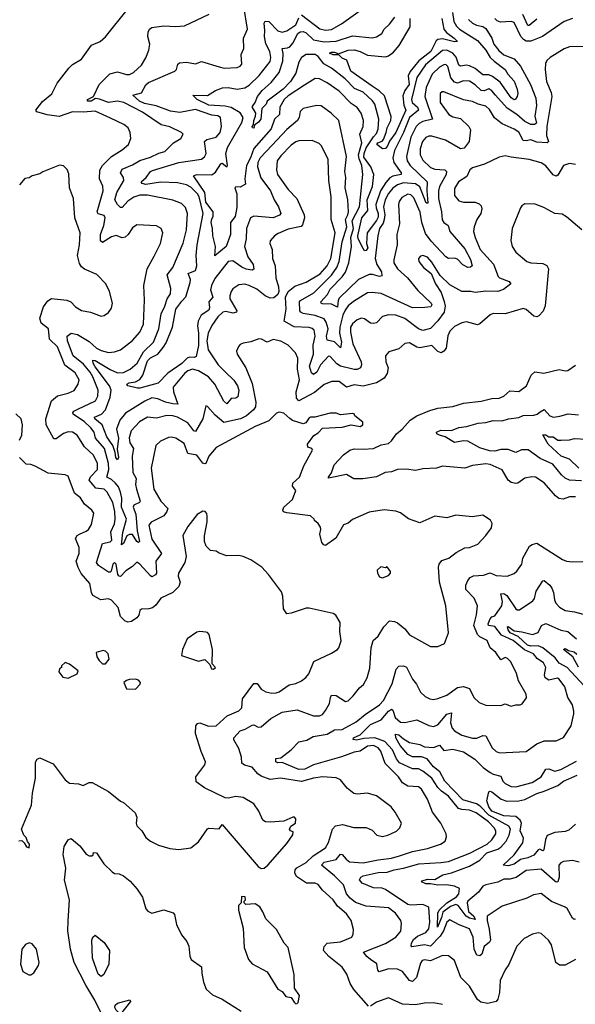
# Model space of a CAD drawing. Extents: x 1245515 to 1420776, y 606314 to 671314.
# Tile 248 of 256: x 1378511 to 1382223, y 628897 to 635468. Entities that reach past the tile are written whole.
import ezdxf

# ---------------------------------------------------------------- set-up
doc = ezdxf.new("R2010")
doc.units = 0

msp = doc.modelspace()

# ---------------------------------------------------------------- linework, layer by layer
at = {"layer": '0CON10XD'}
for points in [[(1382266.4, 634066.4), (1382163, 634153), (1382135, 634170), (1382085, 634174), (1382012.5, 634215), (1381955.7, 634235.7), (1381885, 634238.8), (1381865, 634226.7), (1381857.3, 634212.7), (1381800.6, 634075), (1381791.9, 633995), (1381801.4, 633955), (1381826.4, 633916.4), (1381900, 633855), (1381925, 633845.8), (1382005, 633840.6), (1382032.5, 633827.5), (1382044.3, 633805), (1382021.3, 633558.7), (1382008, 633522), (1381978.2, 633491.8), (1381965, 633485.7), (1381945, 633488.6), (1381895, 633534), (1381875, 633539.4), (1381755, 633505.6), (1381675, 633508), (1381655, 633498.8), (1381585, 633438), (1381569.1, 633430.9), (1381495, 633452), (1381465, 633445.8), (1381415, 633420), (1381385, 633388.1), (1381371.2, 633358.8), (1381359.3, 633275), (1381345, 633254.6), (1381326, 633244), (1381305, 633253.8), (1381265, 633294.5), (1381185, 633277.5), (1381165, 633282.1), (1381115, 633311.4), (1381085, 633307.1), (1381045, 633271.5), (1380977.8, 633252.2), (1380956, 633225), (1380956.9, 633185), (1380972.1, 633145), (1380965.8, 633105.8), (1380945.3, 633074.7), (1380895, 633045.3), (1380805, 633021.2), (1380745, 633030.9), (1380695, 633015.4), (1380645, 633053.8), (1380596.7, 633053.3), (1380545, 633033.8), (1380480.5, 632979.5), (1380375, 632924.6), (1380361.6, 632941.6), (1380357.6, 632985), (1380379.5, 633065), (1380367, 633135), (1380369.1, 633209.1), (1380353.1, 633245), (1380304.7, 633294.7), (1380255, 633321.9), (1380205, 633332.5), (1380165, 633316), (1380125.9, 633335.9), (1380108.3, 633338.3), (1380055, 633317.1), (1380005, 633310), (1379985, 633301.2), (1379973, 633287), (1379960.8, 633255), (1379964.2, 633235), (1380021.9, 633145), (1380065, 633039.2), (1380089.7, 632915), (1380087.3, 632885), (1380073.8, 632865), (1380026.8, 632825), (1379986.9, 632803.1), (1379875, 632780.3), (1379817.6, 632827.6), (1379765, 632886.7), (1379755, 632890), (1379735.9, 632804.1), (1379685, 632719.4), (1379675, 632723.6), (1379635, 632777), (1379565, 632815.2), (1379535, 632824.2), (1379495, 632825.9), (1379425, 632809.6), (1379365, 632815.4), (1379310.9, 632785), (1379255.4, 632725), (1379241.9, 632678.1), (1379247.8, 632645), (1379272.5, 632605), (1379263.4, 632555), (1379266.7, 632445), (1379289.2, 632405), (1379285.9, 632365), (1379291, 632335), (1379316.1, 632253.9), (1379312.5, 632245), (1379275, 632228.2), (1379268.9, 632215), (1379287.9, 632167.9), (1379296.5, 632056.5), (1379311.9, 631985), (1379305, 631978.1), (1379295, 631986.5), (1379265, 632032.4), (1379245, 632032.9), (1379227.7, 632022.3), (1379205, 631971.9), (1379192.4, 631962.4), (1379200.2, 632045), (1379225.9, 632135), (1379192.2, 632215), (1379192.8, 632275), (1379185.7, 632315.7), (1379170.7, 632350.7), (1379151.9, 632375), (1379125, 632399.8), (1379094, 632415), (1379106.1, 632465), (1379105.1, 632505.1), (1379077.6, 632605), (1379018.7, 632675), (1379009, 632715), (1378986.2, 632745), (1378945, 632783.4), (1378869.5, 632835), (1378867.3, 632845), (1378873.6, 632855), (1378901, 632869), (1379017.5, 632925), (1379033.9, 632955), (1379034.7, 632995), (1379000.2, 633085), (1378982.2, 633115), (1378938.7, 633168.7), (1378868.1, 633225), (1378831.8, 633325), (1378829.5, 633355), (1378854.7, 633375.3), (1378897.3, 633367.3), (1378975, 633320.7), (1379025, 633275.9), (1379055, 633260), (1379105, 633247.3), (1379145, 633251.5), (1379184.6, 633265.4), (1379265, 633327.8), (1379315, 633381.4), (1379337.5, 633435), (1379345.4, 633595), (1379340, 633695), (1379363.2, 633805), (1379410.5, 633889.5), (1379451.2, 633975), (1379466.7, 634045), (1379457.5, 634075), (1379425, 634091.4), (1379295, 634098.6), (1379265, 634079.2), (1379235.8, 634034.2), (1379215, 634015.5), (1379195, 634012.1), (1379155, 634027.5), (1379125, 634019.6), (1379065, 633981.1), (1379052.3, 633992.3), (1379052.2, 634035), (1379074, 634095), (1379083.5, 634145), (1379075, 634161.9), (1379035, 634173.2), (1379028.7, 634185), (1379068.9, 634325), (1379066, 634356), (1379045.3, 634405.3), (1379045.9, 634464.1), (1379064.4, 634495), (1379124.3, 634555), (1379195, 634598.6), (1379239.2, 634635), (1379252.9, 634675), (1379250, 634715), (1379235.5, 634745.5), (1379207.9, 634767.9), (1379118.8, 634811.2), (1379015, 634856.9), (1378935, 634850.4), (1378865, 634852.7), (1378775, 634822.1), (1378695, 634833.1), (1378625, 634852.9), (1378620.4, 634865), (1378665, 634922), (1378725.8, 634974.2), (1378760.8, 635045), (1378838.8, 635145), (1378865, 635168.8), (1378925.4, 635204.6), (1378991.9, 635298.1), (1379048.3, 635321.7), (1379085, 635352.5), (1379237.8, 635545)], [(1381523.5, 633866.5), (1381533.8, 633825), (1381523.7, 633816.4), (1381504.2, 633814.3), (1381471.5, 633831.5), (1381435, 633870), (1381415, 633875.5), (1381375, 633873.5), (1381357.8, 633885), (1381259.4, 633989.4), (1381221.6, 634041.6), (1381198.5, 634115), (1381186.8, 634183.2), (1381145, 634280), (1381125, 634298.4), (1381105, 634302.9), (1381065, 634280.8), (1381046.7, 634255), (1381041.4, 634235), (1381047.8, 634105), (1381030, 634035), (1381032.7, 633965), (1381010, 633865), (1381010.9, 633845), (1381035.5, 633805), (1381101.3, 633745), (1381171.2, 633661.2), (1381259.5, 633575), (1381263.4, 633565), (1381257.5, 633552.5), (1381217.1, 633547.1), (1381135, 633544.7), (1380925, 633640.2), (1380865, 633648.1), (1380835, 633644.2), (1380742.3, 633587.7), (1380705, 633557.8), (1380685, 633529.3), (1380670.5, 633495), (1380650.7, 633415), (1380647.9, 633375), (1380661.5, 633315), (1380655, 633277.5), (1380615, 633317.4), (1380565, 633329.4), (1380561.7, 633355), (1380572.6, 633405), (1380559.2, 633449.2), (1380545, 633471.6), (1380485, 633493.2), (1380405, 633507.6), (1380389.5, 633515), (1380383.5, 633525), (1380381.2, 633585), (1380386.2, 633593.8), (1380475.9, 633644.1), (1380595, 633763.2), (1380629.7, 633815), (1380646.1, 633855), (1380665.1, 633984.9), (1380695.6, 634084.4), (1380687.9, 634135), (1380704.4, 634165), (1380707.1, 634185), (1380704.2, 634265), (1380685.7, 634345), (1380690.6, 634415), (1380682.8, 634455), (1380695.3, 634555), (1380644.1, 634794.1), (1380592.2, 634845), (1380525, 634892.5), (1380494.6, 634895.4), (1380405, 634874.4), (1380385, 634856.2), (1380378.9, 634815), (1380368.1, 634795), (1380295, 634735.3), (1380198.5, 634631.5), (1380118.8, 634545), (1380102.9, 634515), (1380099.7, 634485), (1380122.5, 634412.5), (1380187.5, 634325), (1380210.3, 634265), (1380239.7, 634219.7), (1380256.5, 634175), (1380247.2, 634162.8), (1380205, 634144.7), (1380075, 634156.2), (1380053.4, 634146.6), (1380026.5, 634075), (1380025.4, 634005), (1380014, 633955), (1380035.3, 633885), (1380070.3, 633835), (1380075, 633803.8), (1380064.4, 633795.6), (1380025, 633803.9), (1379995, 633816.5), (1379935, 633858), (1379903.6, 633855), (1379815, 633739.6), (1379792, 633695), (1379785.2, 633665), (1379801.2, 633615), (1379775.3, 633585), (1379777.1, 633565), (1379780.2, 633545), (1379775, 633529.6), (1379723.3, 633496.7), (1379703.3, 633456.7), (1379699.2, 633425), (1379706.4, 633376.4), (1379705.5, 633294.5), (1379689.4, 633220.6), (1379676.8, 633213.2), (1379645, 633216.1), (1379630.6, 633209.4), (1379595, 633172.7), (1379502, 633108), (1379437.1, 633042.8), (1379315, 633007.8), (1379297.7, 633007.7), (1379234.2, 633024.2), (1379226.2, 633035), (1379242.5, 633045), (1379285, 633050.3), (1379314, 633066), (1379333.8, 633096.2), (1379365, 633192.2), (1379385, 633210.7), (1379434.2, 633235.8), (1379470.5, 633279.5), (1379489.3, 633310.7), (1379533.2, 633415), (1379554, 633535), (1379595, 633588.4), (1379620.8, 633619.2), (1379650.8, 633715), (1379651.5, 633735), (1379637.9, 633775), (1379685, 633793.9), (1379694.3, 633825), (1379690.3, 633895), (1379696.1, 633965), (1379737.6, 634175), (1379710.4, 634285), (1379698.4, 634305), (1379655, 634349.2), (1379626, 634366), (1379565, 634379), (1379452.5, 634382.5), (1379355, 634369.1), (1379330, 634375), (1379323.1, 634385), (1379356.2, 634415), (1379385.3, 634454.7), (1379398, 634462), (1379575, 634514.7), (1379725, 634537.3), (1379746.6, 634553.4), (1379756.2, 634573.8), (1379745, 634656), (1379760.9, 634669.1), (1379825, 634684.6), (1379850.6, 634715), (1379860.4, 634755), (1379852, 634815), (1379835.3, 634825.2), (1379795, 634831.4), (1379685, 634868.7), (1379581.2, 634848.8), (1379518.2, 634858.2), (1379423, 634893), (1379345, 634907.7), (1379311.9, 634925), (1379266.7, 634965), (1379325, 634980.6), (1379355, 635033.3), (1379372.2, 635047.8), (1379547.5, 635125), (1379558.1, 635135), (1379568.6, 635171.4), (1379579.5, 635180.5), (1379625, 635184.4), (1379685, 635174.4), (1379725, 635188.8), (1379845, 635152.5), (1379876.3, 635143.7), (1379965, 635149.4), (1379985, 635157.5), (1379995, 635170), (1379990.5, 635235), (1380007.8, 635275), (1380005.5, 635345), (1380033.8, 635405), (1380008.9, 635555)], [(1380395, 635500.9), (1380517.4, 635407.4), (1380555, 635398.3), (1380595, 635403), (1380660.2, 635439.8), (1380785, 635528.7)], [(1381401.6, 635515), (1381412, 635455), (1381428.8, 635425), (1381449.4, 635405), (1381568.8, 635328.8), (1381624.8, 635265), (1381653.3, 635215), (1381680.4, 635190.4)], [(1379393.5, 635416.5), (1379475, 635427.1), (1379555, 635421.5), (1379613, 635427), (1379776.2, 635505)], [(1381509.2, 635469.2), (1381536.4, 635445), (1381561.9, 635431.9), (1381605, 635422.2), (1381625, 635408.4), (1381665.6, 635345), (1381678.1, 635305), (1381711.8, 635261.8), (1381745, 635234), (1381815, 635205.8), (1381857.8, 635157.8), (1381924.2, 635035), (1381958.4, 634945), (1381963.8, 634895), (1381953.5, 634825), (1381962.7, 634777.3), (1381951.2, 634768.8), (1381925, 634769), (1381885, 634788.7), (1381833.1, 634835), (1381767.5, 634877.5), (1381688.9, 634965), (1381665, 634993.5), (1381645, 635006.5), (1381615, 634992.7), (1381595, 634994.7), (1381555, 635034.1), (1381515, 635056.8), (1381475, 635060), (1381435, 635045.2), (1381415, 635051.5), (1381390.9, 635080.9), (1381370.9, 635155), (1381358.1, 635168.1), (1381345, 635167.6), (1381315, 635151.9), (1381266.7, 635105), (1381225.6, 635015), (1381216.8, 634955), (1381269.2, 634805), (1381205, 634789.5), (1381179.3, 634775), (1381160.7, 634755), (1381124.8, 634685), (1381094.8, 634555), (1381100.5, 634525), (1381118.9, 634495), (1381233.8, 634385), (1381231, 634325), (1381237.8, 634245), (1381235, 634240.8), (1381225, 634247.5), (1381217.6, 634267.6), (1381183.3, 634353.3), (1381155, 634373.5), (1381075, 634380), (1381035.4, 634365), (1381005, 634342.6), (1380975, 634308.7), (1380952, 634265), (1380941.2, 634218.8), (1380949.5, 634165), (1380946.4, 634133.6), (1380939.1, 634110.9), (1380915.2, 634075), (1380902.7, 634025), (1380886.9, 633875), (1380897.1, 633835), (1380929.2, 633785), (1380931.3, 633758.7), (1380915.3, 633754.7), (1380867.2, 633767.3), (1380845, 633767.1), (1380775, 633734.2), (1380647.3, 633612.7), (1380638.8, 633595), (1380635, 633550), (1380595, 633570.4), (1380535, 633571.8), (1380526, 633575), (1380523.5, 633585), (1380566.7, 633633.3), (1380585, 633669.8), (1380665, 633752.4), (1380687.1, 633782.9), (1380709, 633845), (1380726.9, 633955), (1380722.7, 634015), (1380740.8, 634075), (1380732.4, 634125), (1380781.3, 634218.7), (1380802.5, 634435), (1380797.9, 634495), (1380778.2, 634538.2), (1380774.2, 634565), (1380797.3, 634645), (1380784.1, 634704.1), (1380805.9, 634755), (1380807.3, 634795), (1380791.5, 634845), (1380765, 634882.2), (1380725, 634909.5), (1380645, 634991.2), (1380565, 635046.2), (1380515, 635072.9), (1380485, 635075.5), (1380415, 635031.8), (1380305, 634959.4), (1380278.4, 634935), (1380249.2, 634885), (1380246.1, 634835), (1380213.9, 634805), (1380190.8, 634739.2), (1380075, 634608.4), (1380053.8, 634545), (1380027.6, 634495), (1380014.3, 634405), (1380020.2, 634369.8), (1379985, 634351.1), (1379955, 634351.4), (1379947.5, 634345), (1379960.9, 634305), (1379962.9, 634215), (1379949.8, 634155), (1379919.5, 634115), (1379918.6, 634035), (1379891.8, 633955), (1379815, 633892.5), (1379819.6, 633955), (1379801.6, 634025), (1379800.5, 634075), (1379790.3, 634115), (1379794, 634136), (1379803.3, 634156.7), (1379802.8, 634185), (1379755, 634250.9), (1379748.7, 634315), (1379672, 634425), (1379695, 634434.7), (1379795, 634432.4), (1379819.2, 634450.8), (1379855, 634506.2), (1379865, 634510), (1379895, 634486.2), (1379899.4, 634495), (1379888.8, 634575), (1379898.9, 634615), (1379995, 634781.8), (1380004.8, 634815), (1379985, 634846.2), (1379925, 634881.6), (1379885, 634891.8), (1379775, 634896.8), (1379697.5, 634935), (1379667.5, 634965), (1379765, 634961.5), (1379818.6, 634995), (1379866.2, 635013.8), (1379905, 635014.8), (1379964.4, 635004.4), (1380015, 635013.9), (1380045, 635030.8), (1380110.8, 635095), (1380185, 635188), (1380189.7, 635215), (1380183.3, 635255), (1380156.7, 635306.7), (1380146.2, 635355), (1380150, 635395), (1380144.8, 635445.2), (1380151.5, 635458.5), (1380175.1, 635455.1), (1380235, 635394), (1380265, 635384.1), (1380295, 635392.5), (1380355, 635433.9), (1380375, 635479.3)], [(1381680.4, 635190.4), (1381755, 635135.4), (1381773.2, 635105), (1381815, 635058.5), (1381834.7, 635005.3), (1381839.2, 634975), (1381835.4, 634955), (1381822.4, 634937.6), (1381815, 634932.9), (1381795, 634947.3), (1381720.2, 635050.2), (1381669.5, 635089.5), (1381645, 635101), (1381605, 635100.2), (1381555, 635142.4), (1381515, 635160.4), (1381495, 635163.5), (1381455, 635157.8), (1381444.8, 635164.8), (1381427.5, 635217.5), (1381405, 635244.4), (1381365, 635264.4), (1381335, 635263), (1381222.9, 635167.1), (1381165, 635081.8), (1381127.8, 634935), (1381134.1, 634915), (1381168.3, 634885), (1381176, 634865), (1381115.6, 634815), (1381075.1, 634715), (1381016, 634595), (1381004.2, 634545), (1381011.3, 634515), (1381059.5, 634445), (1381059.1, 634435), (1381005, 634423.9), (1380985, 634413), (1380957.9, 634382.1), (1380922.6, 634325), (1380891.2, 634235), (1380892.4, 634212.4), (1380905.6, 634175), (1380905, 634150), (1380895, 634128), (1380833, 634045), (1380828.6, 633975), (1380837.3, 633945), (1380825, 633928.6), (1380815, 633925.7), (1380805, 633940.8), (1380773.5, 634005), (1380769.8, 634025), (1380796.5, 634145), (1380835.9, 634195), (1380832.4, 634265), (1380868.3, 634355), (1380877.9, 634435), (1380856.4, 634485), (1380810.8, 634550.8), (1380811.9, 634575), (1380826.9, 634613.1), (1380875, 634686.7), (1380895, 634707.5), (1380906.4, 634736.4), (1380910.6, 634805), (1380883.3, 634905), (1380867.4, 634927.4), (1380805, 634984), (1380747.9, 635007.9), (1380685, 635073.3), (1380595, 635144.8), (1380542.5, 635172.5), (1380505, 635223.3), (1380485, 635235.8), (1380425, 635236.5), (1380395, 635215.3), (1380376.1, 635185), (1380355, 635111.4), (1380319.6, 635055), (1380270.4, 635005), (1380165.5, 634925), (1380156.9, 634905), (1380129.5, 634875), (1380122.2, 634805), (1380106, 634784), (1380080, 634765), (1380075.6, 634745), (1380066.7, 634746.7), (1380064.7, 634754.7), (1380073.8, 634766.2), (1380076.5, 634795), (1380087.5, 634825), (1380088, 634845), (1380064.3, 634885.7), (1380085.5, 634914.5), (1380101.1, 634955), (1380131.1, 634995), (1380192.3, 635047.7), (1380244.3, 635115.7), (1380269.2, 635190.8), (1380272, 635242), (1380264.7, 635275.3), (1380300.8, 635279.3), (1380315, 635286.8), (1380335, 635311.2), (1380368.8, 635375), (1380385, 635386), (1380405, 635389), (1380425, 635379.2), (1380474.6, 635334.6), (1380545, 635320.8), (1380625, 635325.6), (1380735, 635359.5), (1380865, 635347.7), (1380895.9, 635354.1), (1380929.5, 635375), (1380945.7, 635405), (1380982.4, 635437.6), (1381018, 635485)], [(1380865.8, 635024.2), (1380723.5, 635125), (1380697.2, 635197.2), (1380665, 635210.9), (1380642.5, 635232.5), (1380605, 635233.3), (1380580.6, 635245), (1380595, 635251.5), (1380615, 635250.7), (1380632, 635245), (1380635, 635237.5), (1380705, 635264.7), (1380745, 635267.5), (1380785, 635256.4), (1380835, 635231.6), (1380955, 635220), (1380975, 635227.1), (1381008.2, 635251.8), (1381047.3, 635295), (1381118.9, 635421.1), (1381119.6, 635475)], [(1381331.2, 635475), (1381345, 635405.6), (1381361.7, 635381.7), (1381414.5, 635345), (1381435, 635323.3), (1381415, 635321.2), (1381335, 635340.3), (1381303.5, 635336.5), (1381293.2, 635326.8), (1381257.4, 635255), (1381177.6, 635192.4), (1381118.9, 635121.1), (1381107.1, 635092.9), (1381112.9, 635035), (1381083, 634995), (1381070.8, 634959.2), (1381077.1, 634897.1), (1381090.2, 634865), (1381025, 634715.4), (1380981.7, 634658.3), (1380968.9, 634625), (1380955, 634608.9), (1380935, 634606.7), (1380898, 634635), (1380904.5, 634645), (1380932.6, 634657.4), (1380941.9, 634668.1), (1380960, 634715), (1380965, 634747.1), (1380989.7, 634795), (1380992, 634822), (1380949, 634959), (1380913, 634993), (1380865.8, 635024.2)], [(1382203.3, 635476.7), (1382148.1, 635455), (1382003.7, 635356.3), (1381925, 635325.7), (1381895, 635325.2), (1381875.7, 635335.7), (1381859.1, 635355), (1381815, 635448.2), (1381795, 635455.5), (1381722.2, 635452.2), (1381700.3, 635460.3), (1381685.7, 635475)], [(1381965, 635470.7), (1381915, 635428.5), (1381905, 635430), (1381871.5, 635501.5)], [(1382225, 634502.5), (1382185, 634509.2), (1382145, 634495.7), (1382105, 634429.2), (1382095, 634422.9), (1382075, 634433.3), (1382025, 634493.6), (1381995, 634512.1), (1381914.5, 634535.5), (1381795, 634550.5), (1381755, 634558.6), (1381715, 634550.6), (1381615.4, 634504.6), (1381535, 634480), (1381519.2, 634465), (1381498.7, 634421.3), (1381441.5, 634385), (1381415, 634341.2), (1381415.4, 634295.4), (1381445, 634258.6), (1381475, 634249.6), (1381555, 634250.5), (1381579.8, 634239.8), (1381594.4, 634225), (1381598.8, 634205), (1381591.8, 634175), (1381564.4, 634135), (1381546.7, 634085), (1381543.5, 634055), (1381553.8, 634015), (1381588.1, 633935), (1381675.8, 633835.8), (1381707.5, 633755), (1381717.5, 633745), (1381780.8, 633720.8), (1381792.2, 633705), (1381742.2, 633667.8), (1381705, 633654.5), (1381625, 633655.3), (1381555, 633646.7), (1381525, 633653.3), (1381465, 633653.8), (1381385, 633698.8), (1381321.2, 633761.2), (1381265, 633849.4), (1381235, 633882.9), (1381205, 633893.1), (1381189.7, 633890.3), (1381174.6, 633875), (1381176.7, 633855), (1381208.1, 633815), (1381260, 633775), (1381288.1, 633705), (1381327.5, 633647.5), (1381347.4, 633587.4), (1381352.9, 633555), (1381346.2, 633515), (1381305, 633458.7), (1381255, 633407.9), (1381205, 633392.5), (1381175, 633404.7), (1381085, 633474.1), (1381023.6, 633496.4), (1380975, 633497.8), (1380935, 633486.9), (1380894.6, 633445.4), (1380875, 633439.6), (1380855, 633442.9), (1380815, 633470.5), (1380795, 633475.5), (1380765, 633464.5), (1380735, 633438.9), (1380721.8, 633415), (1380721.7, 633381.7), (1380737.8, 633305), (1380792.3, 633185), (1380795.5, 633165), (1380787.1, 633145), (1380766.2, 633133.8), (1380745, 633133.8), (1380655, 633155.2), (1380630.2, 633170.2), (1380585, 633220), (1380575, 633222.7), (1380521.6, 633165), (1380496.7, 633115), (1380475, 633099.2), (1380460.7, 633110.7), (1380448.1, 633155), (1380473.5, 633235), (1380471.2, 633295), (1380484.7, 633355), (1380477.7, 633395), (1380465, 633407.5), (1380445, 633413.3), (1380345, 633418.4), (1380279.1, 633455), (1380292.4, 633535), (1380287.9, 633615), (1380304.6, 633655), (1380349.5, 633690.5), (1380424.8, 633715.2), (1380519.3, 633770.7), (1380565.1, 633824.9), (1380588.8, 633875), (1380619.5, 634045), (1380591.3, 634135), (1380592.8, 634285), (1380575.4, 634395), (1380571.1, 634535), (1380526.9, 634626.9), (1380512.1, 634642.1), (1380465, 634661.5), (1380375, 634660.4), (1380355, 634653.8), (1380325, 634630.8), (1380255, 634559.6), (1380231.4, 634525), (1380226, 634466), (1380234.7, 634435), (1380304.5, 634335), (1380362.5, 634275), (1380412.5, 634165), (1380413.7, 634146.4), (1380400.6, 634099.4), (1380392, 634088), (1380305, 634068.9), (1380238.9, 634041.1), (1380212.5, 634025), (1380185, 633992.5), (1380182.9, 633975), (1380197.8, 633935), (1380200.5, 633875), (1380218, 633825), (1380222.9, 633745), (1380240.4, 633685), (1380242.5, 633655), (1380236.2, 633633.8), (1380208.2, 633611.8), (1380185, 633610), (1380151.9, 633625), (1380095, 633668.9), (1380045, 633693.1), (1380015, 633702.1), (1379975, 633698.1), (1379935, 633670.8), (1379923.5, 633655), (1379915.4, 633625), (1379916.2, 633605), (1379961.5, 633525), (1379959.4, 633515), (1379935, 633509.6), (1379888.5, 633521.5), (1379867.5, 633515), (1379835, 633485.6), (1379793.9, 633426.1), (1379771.3, 633375), (1379760.6, 633325), (1379771.2, 633265), (1379836.9, 633165), (1379885, 633117.6), (1379942.3, 633062.3), (1379966.1, 633025), (1379975.7, 632994.3), (1379968.6, 632951.4), (1379955, 632942.9), (1379925, 632940.6), (1379895.5, 632904.5), (1379875, 632921.9), (1379814.8, 633034.8), (1379772.5, 633085), (1379705, 633124.3), (1379665, 633134.7), (1379635.6, 633125), (1379615, 633109.2), (1379537.7, 633015), (1379538.7, 632985), (1379567.4, 632902.6), (1379535, 632903.2), (1379485, 632916.2), (1379435, 632938.4), (1379395, 632943.7), (1379347, 632923), (1379219.2, 632840.8), (1379180, 632795), (1379157.9, 632735), (1379170.5, 632675), (1379162.6, 632602.6), (1379171.6, 632545), (1379165, 632530.9), (1379152.7, 632545), (1379149.1, 632579.1), (1379133.1, 632625), (1379093.3, 632683.3), (1379061.8, 632765), (1379013.3, 632805), (1379012.2, 632815), (1379058.9, 632835), (1379084.9, 632865.1), (1379115, 632949.6), (1379122.1, 632995), (1379111.6, 633025), (1379015, 633150.5), (1379002.7, 633175), (1379001.1, 633195), (1379015, 633194.2), (1379115, 633133.7), (1379165, 633110.5), (1379205, 633112.6), (1379250.4, 633135), (1379295.8, 633175), (1379339.2, 633250.8), (1379405, 633316.4), (1379440.7, 633405), (1379457.2, 633505), (1379481.9, 633555), (1379496, 633604), (1379518.9, 633638.9), (1379520, 633675), (1379496.8, 633765), (1379533.8, 633815), (1379604.2, 633975.8), (1379625.8, 634065), (1379632.3, 634175), (1379619.6, 634215), (1379591.3, 634241.3), (1379535, 634262.9), (1379365, 634297.5), (1379315, 634296.4), (1379275, 634282.9), (1379235, 634257.3), (1379195, 634213.5), (1379185, 634215.4), (1379163.9, 634235), (1379147.8, 634265), (1379159.6, 634315), (1379207.6, 634395), (1379206, 634415), (1379183.8, 634445), (1379195, 634469.6), (1379265, 634498.4), (1379315, 634529), (1379385, 634550.3), (1379441.9, 634578.1), (1379481.5, 634588.5), (1379540, 634645), (1379588.8, 634675), (1379603.3, 634705), (1379593.3, 634715), (1379515, 634752.9), (1379456, 634766), (1379331.8, 634851.8), (1379207.8, 634915), (1379165, 634923.5), (1379105, 634916.2), (1379045, 634938.3), (1379018, 634942), (1378988.2, 634925), (1378964.3, 634925), (1378964.5, 634935), (1379004.3, 634955.7), (1379043.4, 635035), (1379112.6, 635107.4), (1379165, 635120.3), (1379225, 635101.3), (1379245, 635101.1), (1379271.8, 635115), (1379324.5, 635165), (1379354, 635214), (1379374.4, 635265), (1379380.5, 635305), (1379367.3, 635355), (1379369.5, 635385), (1379378.1, 635405), (1379393.5, 635416.5)], [(1382275, 635290), (1382185, 635287.5), (1382147.4, 635272.6), (1382055, 635215.6), (1382032.9, 635195), (1382022.9, 635175), (1382020.5, 635135), (1382030.4, 635055), (1382060.8, 634980.9), (1382065.3, 634955), (1382032.1, 634755), (1382031.1, 634695), (1382044.4, 634655), (1382035, 634646.7), (1381965, 634651.1), (1381926.2, 634666.2), (1381895, 634659.8), (1381875, 634662.5), (1381845, 634716.2), (1381815, 634736.7), (1381735, 634773.1), (1381704.4, 634795), (1381683.9, 634813.9), (1381648.9, 634868.9), (1381625, 634890.4), (1381575, 634903.2), (1381535, 634922.7), (1381475, 634932.5), (1381345, 634986.7), (1381333.9, 634986.1), (1381320, 634975), (1381320.5, 634915), (1381378.9, 634835), (1381405, 634820.2), (1381455, 634808.9), (1381512.7, 634755), (1381522.2, 634732.2), (1381514.6, 634655.4), (1381479.5, 634610.5), (1381455, 634605.9), (1381355, 634664.2), (1381265, 634690.3), (1381245, 634690.7), (1381225, 634680.8), (1381202.2, 634655), (1381187.5, 634605), (1381186.9, 634565), (1381205, 634530), (1381255, 634481.8), (1381285, 634469.3), (1381352, 634465), (1381363.3, 634455), (1381360.5, 634435), (1381315.7, 634355), (1381308.8, 634325), (1381310, 634275), (1381329.4, 634185), (1381333, 634133), (1381343.8, 634113.8), (1381373.1, 634095), (1381385.4, 634055), (1381485, 633939.6), (1381523.5, 633866.5)], [(1379075.5, 632335), (1379021, 632341), (1378976.3, 632395), (1378984, 632416), (1379031.4, 632465), (1379030.2, 632505), (1379005, 632561.5), (1378945, 632617.8), (1378895, 632695.5), (1378865, 632714.6), (1378835, 632716.3), (1378805, 632705.3), (1378755, 632671.5), (1378740.4, 632670.4), (1378688.9, 632765), (1378685.2, 632804.8), (1378723.3, 632925), (1378765, 632956.7), (1378835, 632974.6), (1378875, 632993.5), (1378903.1, 633035), (1378908.9, 633065), (1378881.9, 633111.9), (1378812.3, 633162.3), (1378764.7, 633285), (1378711.1, 633335), (1378704.5, 633405), (1378655, 633442.2), (1378646.7, 633475), (1378669.5, 633550.5), (1378699.4, 633590.6), (1378725, 633606.4), (1378827, 633597), (1378853.9, 633583.9), (1378885, 633552), (1378925, 633526), (1378985, 633516), (1379055, 633490), (1379075, 633493.3), (1379105.7, 633514.3), (1379125, 633542.5), (1379132.5, 633575), (1379110.8, 633655), (1379086.2, 633705), (1379026.4, 633766.4), (1378945, 633803.1), (1378925, 633819.4), (1378911.2, 633841.2), (1378897.5, 633895), (1378912.1, 633965), (1378914.5, 634045), (1378879.4, 634145), (1378871.5, 634275), (1378844.4, 634345), (1378838.8, 634438.8), (1378827.7, 634467.7), (1378805, 634492.5), (1378776.4, 634496.4), (1378667.1, 634452.9), (1378645, 634438.8), (1378595, 634426.7), (1378575, 634412.5), (1378545, 634408.8), (1378510, 634365)], [(1382225, 632284.5), (1382185, 632283.5), (1382142.4, 632267.6), (1382112.6, 632272.6), (1382090.3, 632290.3), (1382015, 632376.2), (1381956.7, 632415), (1381932.4, 632417.6), (1381885, 632408.9), (1381838.8, 632375), (1381825, 632371.4), (1381795, 632380), (1381774.6, 632394.6), (1381733.3, 632463.3), (1381655, 632500.4), (1381625, 632502.7), (1381535, 632493.1), (1381485, 632474.5), (1381385, 632484.6), (1381335, 632488.9), (1381295, 632475.9), (1381205, 632470.9), (1381155, 632460), (1381095, 632468.8), (1381035, 632466.9), (1380995, 632451.1), (1380953.8, 632445), (1380895, 632417.8), (1380804.5, 632404.5), (1380744.5, 632404.5), (1380695, 632433.5), (1380575, 632407.5), (1380573.5, 632415), (1380595.3, 632444.7), (1380612.7, 632497.3), (1380675, 632564.3), (1380716, 632595), (1380745, 632604.5), (1380805, 632601.1), (1380875, 632606.1), (1380925, 632630.5), (1380975, 632640.5), (1380995, 632656.7), (1381027.5, 632705), (1381065.5, 632735), (1381120, 632795), (1381165, 632823.1), (1381250.5, 632859.5), (1381305, 632875.4), (1381403.8, 632886.2), (1381475, 632908.9), (1381595, 632922.7), (1381665, 632938.9), (1381715, 632941.1), (1381745, 632954.4), (1381785, 632991.4), (1381845, 632987.1), (1381896, 633025), (1381927.8, 633095), (1381953, 633117), (1382011.7, 633108.3), (1382115, 633133.1), (1382155, 633124.2), (1382173, 633127), (1382225, 633161.2)], [(1378509.4, 632660.6), (1378526.5, 632695), (1378531.1, 632765), (1378521.2, 632805), (1378485, 632837.5)], [(1380841.2, 628885), (1380742.9, 628995), (1380719.2, 629035), (1380697.2, 629097.2), (1380665.6, 629145), (1380575.7, 629215.7), (1380540.8, 629255), (1380545, 629281.9), (1380565, 629303.8), (1380655, 629314.7), (1380730.6, 629345), (1380739.4, 629365), (1380741.9, 629395), (1380725.6, 629455), (1380695, 629501.4), (1380635, 629551.1), (1380605, 629594.5), (1380535, 629658.8), (1380505.5, 629695.5), (1380485, 629704.3), (1380426.2, 629705), (1380360.7, 629750.7), (1380348.9, 629775), (1380351.5, 629795), (1380362.3, 629807.7), (1380425, 629842.4), (1380472.9, 629887.1), (1380555, 629941.1), (1380574, 629976), (1380600, 630065), (1380621.4, 630088.6), (1380667.6, 630097.6), (1380743.9, 630076.1), (1380825, 630075.8), (1380865, 630058), (1380896.7, 630025), (1380935, 630017.1), (1380970, 630025), (1381027.4, 630052.6), (1381051.5, 630075), (1381060.8, 630105), (1381019.7, 630179.7), (1380993.7, 630213.7), (1380895, 630288.9), (1380835, 630305.7), (1380765, 630299.4), (1380743.7, 630303.7), (1380698.3, 630338.3), (1380655, 630393.8), (1380625, 630408.6), (1380535, 630414.5), (1380475, 630405.3), (1380395, 630384.2), (1380254.1, 630405.9), (1380185, 630396.1), (1380125, 630418.9), (1380101.5, 630435), (1380065, 630479.5), (1380012.6, 630492.6), (1379996, 630505), (1379992.5, 630545), (1379974.6, 630605), (1379942.5, 630662.5), (1379941.5, 630675), (1379985, 630722.7), (1380017.7, 630732.3), (1380065, 630760), (1380075, 630761.4), (1380105, 630745.5), (1380125, 630749.5), (1380188.5, 630805), (1380265, 630847.1), (1380365, 630862.7), (1380475, 630821.8), (1380515, 630822.3), (1380535, 630831.1), (1380555, 630856.7), (1380581.6, 630905), (1380586.5, 630945), (1380595, 630960), (1380625, 630957.7), (1380687.7, 630917.7), (1380705, 630922.5), (1380738.1, 630955), (1380781.1, 631008.9), (1380809.1, 631030.9), (1380832.2, 631075), (1380850.7, 631139.3), (1380858.5, 631275), (1380873.1, 631325), (1380906.4, 631353.6), (1380944.2, 631415.8), (1380982.5, 631455), (1381015, 631452), (1381035, 631443.1), (1381083.3, 631403.3), (1381115, 631362.5), (1381255, 631284.3), (1381305, 631284.2), (1381348.8, 631305), (1381376, 631375), (1381357.9, 631555), (1381315.4, 631715), (1381307.9, 631815), (1381313.6, 631835), (1381331.9, 631858.1), (1381378.8, 631875), (1381427.1, 631912.9), (1381485, 631942.5), (1381515, 631945.7), (1381572.7, 631967.3), (1381625.5, 632024.5), (1381662.7, 632077.3), (1381668, 632105), (1381657, 632127), (1381605, 632161.2), (1381535, 632150), (1381425, 632162), (1381365, 632144.3), (1381285, 632154), (1381185, 632110), (1381107.6, 632137.6), (1381055, 632176), (1381025, 632188.8), (1380945, 632195.8), (1380845, 632180.8), (1380735, 632131.2), (1380705, 632107.5), (1380675, 632097.5), (1380622.9, 632007.1), (1380555, 631958.6), (1380542.6, 631962.6), (1380529.7, 631979.7), (1380515.7, 632035), (1380522.9, 632065), (1380520.3, 632080.3), (1380505.8, 632105.8), (1380480, 632125), (1380477.5, 632135), (1380455, 632156.2), (1380296.9, 632176.9), (1380274.2, 632184.2), (1380268.8, 632195), (1380275.8, 632215), (1380333.3, 632265), (1380355.7, 632325), (1380334.7, 632354.7), (1380336.2, 632373.8), (1380381.2, 632415), (1380409.1, 632490.9), (1380466.7, 632595), (1380464, 632605), (1380435.3, 632615.3), (1380434.8, 632635), (1380476.2, 632693.8), (1380505, 632711.3), (1380535, 632742.3), (1380665, 632748.2), (1380725, 632763.5), (1380785, 632753.6), (1380802.5, 632765), (1380802.7, 632782.7), (1380750, 632825), (1380746.4, 632836.4), (1380735, 632840), (1380655, 632830), (1380625, 632840.8), (1380585, 632841.4), (1380483.8, 632816.2), (1380455, 632814.4), (1380445, 632811.4), (1380422.1, 632777.9), (1380405, 632769.7), (1380333.7, 632793.7), (1380315, 632805.6), (1380275, 632841.4), (1380245, 632848), (1380227.6, 632842.4), (1380175, 632791.1), (1380085, 632752.5), (1379825, 632611.9), (1379774.3, 632555.7), (1379755, 632505.8), (1379747.2, 632502.8), (1379735, 632509.2), (1379695, 632562.7), (1379633.7, 632573.7), (1379610, 632640), (1379555, 632674.4), (1379525, 632681.8), (1379505, 632680), (1379451.2, 632655), (1379422, 632625), (1379390, 632475), (1379407.1, 632335), (1379455, 632254.4), (1379500, 632205), (1379495.3, 632185), (1379473.6, 632156.4), (1379390, 632115), (1379374.5, 632095), (1379395, 632000.6), (1379457.9, 631905), (1379420.8, 631855), (1379425.5, 631775), (1379417.6, 631762.4), (1379395, 631750.6), (1379385, 631756.7), (1379315, 631834.6), (1379295, 631848.5), (1379265, 631819.2), (1379219.7, 631790.3), (1379185, 631752.5), (1379175, 631754.4), (1379166, 631766), (1379156.4, 631835), (1379145.5, 631845.5), (1379134.6, 631835), (1379122, 631788), (1379115, 631780), (1379105, 631780), (1379038.9, 631825), (1379025.4, 631845), (1379065, 631973.1), (1379115, 631983.1), (1379126.8, 631995), (1379120.7, 632049.3), (1379145, 632104.3), (1379150.2, 632135), (1379147.9, 632185), (1379134, 632245), (1379095.8, 632315), (1379075.5, 632335)], [(1382265, 632390.4), (1382185, 632395.8), (1382155, 632409.1), (1382129.8, 632429.8), (1382072, 632502), (1381988.8, 632538.8), (1381907.9, 632597.9), (1381863.9, 632596.1), (1381825, 632580), (1381775, 632599), (1381725, 632600.2), (1381685, 632588), (1381649.6, 632589.6), (1381585, 632611.2), (1381505.3, 632655.3), (1381475, 632657.8), (1381415, 632645.3), (1381353.8, 632685), (1381314.7, 632694.7), (1381298.8, 632705), (1381296.7, 632715), (1381325, 632728), (1381395, 632725.6), (1381445, 632745.6), (1381495, 632752.2), (1381574.6, 632775.4), (1381625, 632779.5), (1381675, 632793.1), (1381735, 632790.6), (1381776.8, 632803.2), (1381845, 632812.5), (1381875, 632826.1), (1381945, 632827.7), (1381968, 632835), (1381989.1, 632850.9), (1382015, 632866.2), (1382052.9, 632825), (1382076.2, 632816.2), (1382118.9, 632821.1), (1382175, 632838.5), (1382245, 632831.2)], [(1382245.9, 632475), (1382185, 632534.4), (1382128.6, 632555), (1382041.8, 632635), (1382005, 632697.5), (1382025, 632696.2), (1382045, 632683.1), (1382075, 632683.9), (1382105, 632662), (1382128.8, 632661.2), (1382185, 632663.1), (1382218, 632672), (1382295, 632667.8)], [(1378505, 629987.5), (1378525, 629990), (1378542.5, 629975), (1378557, 629947), (1378575, 629940), (1378577.5, 629965), (1378563, 629983), (1378555, 630010), (1378540, 630025), (1378523.3, 630065), (1378590, 630225), (1378597.8, 630305), (1378617.5, 630405), (1378617, 630513), (1378627.3, 630532.7), (1378645, 630541.2), (1378735, 630500.8), (1378814.5, 630394.5), (1378845, 630373.3), (1378905, 630369.2), (1378935, 630357.5), (1378975, 630377.5), (1378995, 630377.5), (1379105, 630318), (1379185, 630252), (1379204.1, 630244.1), (1379283.3, 630175), (1379293.1, 630145), (1379289.4, 630105), (1379295, 630086.7), (1379326.7, 630055), (1379355, 630010), (1379385, 629986), (1379438.6, 629958.6), (1379515, 629937.1), (1379575, 629930.8), (1379655, 629942), (1379705, 629980), (1379765, 630067.5), (1379775, 630072.5), (1379845, 630067.5), (1379865, 630096), (1380105, 629816.9), (1380125, 629802.2), (1380145, 629805.7), (1380168.6, 629825), (1380295, 629969.2), (1380335, 630027.5), (1380338.8, 630048.8), (1380320, 630055), (1380313.9, 630066.1), (1380322.5, 630085), (1380353.3, 630105), (1380356.2, 630135), (1380347.5, 630145), (1380335, 630145.7), (1380275, 630120), (1380185, 630112.2), (1380153.3, 630115), (1380136, 630125), (1380108.1, 630185), (1380074.5, 630234.5), (1380005, 630275.8), (1379955, 630284), (1379905, 630272.5), (1379885, 630274), (1379745, 630342), (1379691.1, 630381.1), (1379687.5, 630415), (1379748.1, 630495), (1379753.1, 630515), (1379723.9, 630583.9), (1379685.6, 630705), (1379687.5, 630755), (1379699.7, 630770.3), (1379715, 630775.6), (1379772, 630752), (1379823.8, 630755), (1379898.5, 630821.5), (1379975, 630855.5), (1379995.5, 630875), (1380000, 630935), (1380075, 631037.9), (1380097.1, 631037.1), (1380125, 630999.2), (1380155, 630981.4), (1380195, 630973.1), (1380225, 630974.4), (1380245, 630981.9), (1380311.9, 631028.1), (1380355, 631038.1), (1380394.4, 631055.6), (1380422.7, 631077.3), (1380442.5, 631102.5), (1380477.1, 631185), (1380595, 631240), (1380635, 631263.8), (1380644.3, 631275.7), (1380657.8, 631322.2), (1380649.5, 631385), (1380652, 631445), (1380623.9, 631493.9), (1380605, 631503.8), (1380445, 631540.8), (1380425, 631540.8), (1380325, 631506.2), (1380295, 631503.3), (1380273.8, 631535), (1380269.5, 631619.5), (1380259.7, 631649.7), (1380174, 631765), (1380128.8, 631815), (1380055, 631863.8), (1380005, 631886.2), (1379975, 631892.5), (1379895, 631890), (1379845, 631906.7), (1379825, 631920), (1379786.4, 631926.4), (1379757.5, 631955), (1379746.7, 631985), (1379746.4, 632023.6), (1379763, 632117), (1379763.3, 632155), (1379761.7, 632171.7), (1379750, 632185), (1379735, 632187.5), (1379697.5, 632165), (1379634.2, 632085.8), (1379601.2, 632025), (1379624.5, 631885), (1379614.5, 631845), (1379572.9, 631775), (1379570.6, 631755), (1379582.7, 631715), (1379573.8, 631685), (1379535, 631644.5), (1379455, 631607.5), (1379420.1, 631559.9), (1379397.8, 631542.3), (1379375, 631535.4), (1379325, 631534.2), (1379315, 631523.8), (1379306.9, 631493.1), (1379295, 631476.5), (1379258.4, 631451.6), (1379235, 631446.6), (1379213.6, 631455), (1379185, 631484.5), (1379169.5, 631545), (1379124.1, 631594.1), (1379105, 631602.1), (1379053.6, 631596.4), (1379000.5, 631625), (1378990.9, 631645), (1378980.6, 631705), (1378921.8, 631771.8), (1378901.5, 631811.5), (1378888.2, 631855), (1378907.9, 631905), (1378908.9, 631945), (1378884.2, 632005), (1378895.7, 632025), (1378910, 632035), (1378956.1, 632053.9), (1378970.5, 632065), (1378991.1, 632098.9), (1379007.1, 632175), (1378994, 632195), (1378945.4, 632235.4), (1378916.9, 632276.9), (1378878.7, 632308.7), (1378835, 632420.8), (1378815, 632431.4), (1378700.9, 632440.9), (1378615, 632488.6), (1378585, 632499.2), (1378555, 632501.2), (1378510, 632545)], [(1382225, 629196.2), (1382155, 629157.1), (1382118.3, 629158.3), (1382093.1, 629175), (1382064.5, 629294.5), (1382044.2, 629325), (1381995, 629369.4), (1381975, 629374.2), (1381937.5, 629365), (1381881.2, 629335), (1381831.4, 629285), (1381777.7, 629162.3), (1381753.2, 629126.8), (1381720, 629055), (1381716.9, 628975), (1381705, 628930), (1381695, 628916.2), (1381637.9, 628902.1), (1381591.8, 628911.8), (1381568.7, 628928.7), (1381515, 629018.5), (1381459.2, 629075), (1381415, 629188), (1381375, 629219.2), (1381335, 629222.9), (1381255, 629187.8), (1381215, 629193.5), (1381200.9, 629189.1), (1381188.2, 629171.8), (1381161.5, 629075), (1381135, 629049.6), (1381115, 629056.4), (1381067.5, 629115), (1381035, 629131.6), (1380975, 629133.6), (1380913.1, 629113.1), (1380904.7, 629124.7), (1380897.1, 629167.1), (1380855.2, 629195.2), (1380830, 629215), (1380808, 629245), (1380955, 629301.9), (1381024.5, 629345), (1381057.1, 629385), (1381061.5, 629435), (1381056.3, 629456.3), (1381021.5, 629505), (1380975, 629540.7), (1380825, 629550.7), (1380755, 629575.2), (1380718.7, 629605), (1380694, 629635), (1380674.5, 629695), (1380614.7, 629755), (1380528.4, 629825), (1380545, 629845.2), (1380625, 629864.1), (1380655, 629899.5), (1380665, 629896.4), (1380691.6, 629865), (1380715, 629848.6), (1380805, 629840.2), (1380905, 629861.1), (1380995, 629871.7), (1381048.2, 629888.2), (1381135, 629917.1), (1381235, 629937.5), (1381323.3, 629965), (1381354.2, 629985.8), (1381362.5, 630015), (1381359.2, 630035), (1381324.6, 630104.6), (1381268.6, 630178.6), (1381234.5, 630265), (1381195, 630333.1), (1381175, 630348.5), (1381105, 630353.2), (1381068.5, 630375), (1381041.8, 630415), (1380952.7, 630502.7), (1380922.8, 630585), (1380905, 630609.2), (1380875, 630623.5), (1380835, 630618.4), (1380785, 630586.6), (1380745, 630579.5), (1380661.6, 630548.4), (1380475, 630494), (1380415.5, 630465.5), (1380375, 630463.5), (1380265, 630510), (1380235, 630507.9), (1380221.8, 630515), (1380222.4, 630537.6), (1380255, 630541.2), (1380325.3, 630594.7), (1380375, 630649.2), (1380430.5, 630659.5), (1380472.5, 630685), (1380565, 630698.7), (1380615, 630727.9), (1380665, 630731.8), (1380758.7, 630781.3), (1380818.8, 630831.2), (1380915, 630896.4), (1380941.6, 630925), (1380999.4, 631035), (1381026.2, 631133.8), (1381045, 631152.5), (1381075, 631155.7), (1381095, 631145.7), (1381135, 631065.8), (1381162.2, 631032.2), (1381189.3, 630979.3), (1381219.9, 630949.9), (1381251.2, 630935), (1381275, 630931.5), (1381305, 630937.3), (1381365, 630960), (1381435, 631010), (1381475, 631016.6), (1381515.7, 631005), (1381545, 630943.8), (1381581.3, 630911.3), (1381625, 630892.9), (1381725, 630890), (1381755, 630901.2), (1381795, 630887.5), (1381825, 630895.8), (1381855, 630895.8), (1381867.1, 630902.9), (1381897.3, 630942.7), (1381895, 630967.5), (1381842.5, 631055), (1381829.5, 631105), (1381792.2, 631182.2), (1381770.8, 631205), (1381755, 631211.5), (1381725, 631195.7), (1381692.5, 631245), (1381654.8, 631274.8), (1381633.5, 631325), (1381585, 631348.6), (1381569.5, 631365), (1381544.8, 631425), (1381563.5, 631495), (1381569.5, 631555), (1381546.9, 631606.9), (1381492.5, 631665), (1381491.5, 631695), (1381505.6, 631725), (1381521.4, 631745), (1381543.3, 631756.7), (1381610.3, 631759.7), (1381655, 631776.5), (1381695, 631759.2), (1381766.7, 631753.3), (1381815, 631772.5), (1381833, 631787), (1381865, 631833.8), (1381873.1, 631875), (1381916.6, 631953.4), (1381934.5, 631965.5), (1381965, 631974), (1382138, 631865), (1382165, 631854.4), (1382205, 631849.2), (1382272.7, 631852.7)], [(1380935, 631743.3), (1380975, 631757.5), (1380987.5, 631775), (1380987.5, 631785), (1380967, 631817), (1380955, 631810), (1380923.6, 631816.4), (1380900, 631795), (1380901.2, 631775), (1380915, 631750), (1380935, 631743.3)], [(1381850.5, 631529.5), (1381940, 631590), (1381949.6, 631605), (1381961.5, 631655), (1382005, 631722), (1382015, 631725.7), (1382052.2, 631695), (1382065, 631674.4), (1382078.1, 631645), (1382084.1, 631595), (1382093.8, 631573.8), (1382118.1, 631548.1), (1382154.6, 631524.6), (1382217.1, 631517.1), (1382275, 631500)], [(1382225, 629464.4), (1382215, 629463.1), (1382205, 629471.2), (1382167.3, 629535), (1382155.6, 629545), (1382063.1, 629583.1), (1381995, 629635.5), (1381943.6, 629626.4), (1381900, 629605), (1381735, 629552.5), (1381634.6, 629485.4), (1381634, 629456), (1381648.4, 629398.4), (1381657.1, 629325), (1381649.1, 629310.9), (1381615, 629283.1), (1381598.3, 629231.7), (1381585, 629220), (1381564.4, 629224.4), (1381546.9, 629265), (1381541.1, 629345), (1381515, 629400.5), (1381446.4, 629426.4), (1381385, 629460.8), (1381365, 629444.5), (1381343.4, 629386.6), (1381319.3, 629350.7), (1381255.9, 629284.1), (1381215, 629293.2), (1381130.9, 629280.9), (1381125.9, 629285.9), (1381128.7, 629305), (1381141.7, 629328.3), (1381169.1, 629350.9), (1381225, 629376.6), (1381245, 629401.1), (1381251.7, 629445), (1381245, 629546), (1381203.6, 629563.6), (1381125, 629559.1), (1381105, 629563.8), (1380955, 629663.3), (1380932.1, 629672.1), (1380875, 629673.2), (1380799.4, 629705), (1380782.1, 629727.9), (1380790, 629745), (1380805.8, 629754.2), (1380905, 629777.2), (1380965, 629778.1), (1381012.9, 629795), (1381075, 629805.2), (1381176.6, 629833.4), (1381323.9, 629843.9), (1381375, 629850.8), (1381518.9, 629905), (1381633.8, 629965), (1381665.8, 629995), (1381691.1, 630035), (1381692.1, 630055), (1381681.1, 630075), (1381642.8, 630115), (1381561.5, 630175), (1381515, 630193.4), (1381465, 630195.7), (1381443.3, 630203.3), (1381374.7, 630285), (1381328.4, 630318.4), (1381304.3, 630344.3), (1381265, 630405.6), (1381205, 630452), (1381175, 630468), (1381135, 630468.7), (1381048.9, 630508.9), (1381027.6, 630535), (1381002, 630595), (1380950.7, 630650.7), (1380884.3, 630674.3), (1380810.1, 630669.9), (1380760.7, 630659.3), (1380738.6, 630665), (1380741.8, 630675), (1380785, 630695.8), (1380855, 630763), (1380925.8, 630794.2), (1380975, 630852.2), (1380995.5, 630865.5), (1381005, 630860), (1381020.6, 630810.6), (1381055, 630779.5), (1381085, 630777.7), (1381165, 630796.1), (1381245, 630758.4), (1381275, 630751.1), (1381305, 630762.2), (1381365, 630833.5), (1381395, 630842), (1381389.6, 630775), (1381399.3, 630739.3), (1381415, 630720.9), (1381465, 630691.8), (1381535, 630672.5), (1381565, 630673.1), (1381605, 630690), (1381625, 630687.9), (1381668.3, 630608.3), (1381695, 630584.2), (1381715.6, 630575.6), (1381895, 630584.3), (1381965, 630635.6), (1382015.7, 630655.7), (1382095, 630656), (1382145, 630677.5), (1382195, 630756.2), (1382214, 630835), (1382212.4, 630852.4), (1382203.1, 630895), (1382173.8, 630945), (1382152.5, 631015), (1382115, 631066), (1382104.3, 631074.3), (1382045, 631059.8), (1382020.8, 631075), (1382016, 631095), (1382025.3, 631145), (1382011.1, 631175), (1381967.3, 631205), (1381944.5, 631235), (1381882.8, 631262.8), (1381807.4, 631325), (1381730.2, 631360.2), (1381685, 631419.1), (1381643.2, 631425), (1381640.3, 631435), (1381655, 631468.9), (1381665, 631481.8), (1381685, 631488.6), (1381732.2, 631555), (1381735.6, 631585), (1381725, 631636.7), (1381745, 631637.8), (1381765, 631625.3), (1381825, 631536.9), (1381835, 631529.6), (1381850.5, 631529.5)], [(1382282.1, 631022.1), (1382167.5, 631145), (1382115, 631172.7), (1382088.7, 631208.7), (1382005.2, 631275), (1381975, 631289.1), (1381925, 631287.8), (1381904.4, 631294.4), (1381840.5, 631350.5), (1381786.8, 631375), (1381773.3, 631395), (1381770.8, 631415), (1381775, 631417.8), (1381815, 631388.4), (1381865, 631382.7), (1381936.3, 631363.7), (1381975, 631378.9), (1381995.9, 631424.1), (1382025, 631437.8), (1382125, 631394.7), (1382171.9, 631385), (1382230, 631335)], [(1379805, 631132.5), (1379820, 631145), (1379798.3, 631168.3), (1379800, 631265), (1379777.5, 631365), (1379767, 631377), (1379755, 631380), (1379715, 631385.8), (1379695, 631381.2), (1379630, 631335), (1379600, 631265), (1379592.5, 631225), (1379705, 631186.2), (1379748, 631198), (1379782.5, 631165), (1379792.5, 631135), (1379805, 631132.5)], [(1379085, 631170), (1379109.3, 631200.7), (1379102.5, 631235), (1379085, 631252.5), (1379068.3, 631258.3), (1379022.5, 631245), (1379025.8, 631215), (1379041.7, 631191.7), (1379065, 631170), (1379085, 631170)], [(1382245, 631145.8), (1382205.6, 631215.6), (1382143.9, 631265), (1382155, 631271.2), (1382178.2, 631258.2), (1382215, 631249.1), (1382233.8, 631233.8)], [(1378835, 631073.8), (1378895, 631102.5), (1378901.7, 631121.7), (1378845, 631167.5), (1378815, 631177.5), (1378790, 631155), (1378790, 631145), (1378777.5, 631135), (1378772.5, 631115), (1378799.3, 631079.3), (1378835, 631073.8)], [(1379285, 631000), (1379317, 631033), (1379317.5, 631045), (1379305, 631060), (1379285, 631067.5), (1379245, 631063.8), (1379225, 631058.8), (1379207.5, 631045), (1379225, 631002.5), (1379285, 631000)], [(1382249.2, 629845), (1382205, 629855.4), (1382145, 629849.5), (1382125, 629841.1), (1382112.7, 629825), (1382114.5, 629745.5), (1382105, 629714), (1382095, 629710.8), (1382085, 629718.1), (1381995, 629797.6), (1381895, 629790.3), (1381827.8, 629742.2), (1381785, 629731.2), (1381745, 629732.5), (1381705, 629711.8), (1381625, 629694.4), (1381605, 629684.4), (1381575.2, 629644.8), (1381505.3, 629585), (1381501, 629575), (1381509.3, 629515), (1381546.1, 629485), (1381555, 629463.3), (1381515, 629472.2), (1381494.1, 629484.1), (1381440.2, 629555), (1381425, 629562.6), (1381389.5, 629550.5), (1381338.5, 629511.5), (1381329.6, 629475), (1381302.3, 629412.3), (1381305.6, 629505), (1381314.1, 629525), (1381365, 629574.6), (1381428.4, 629615), (1381445.7, 629635), (1381450, 629670), (1381416.2, 629685), (1381363.2, 629693.2), (1381305, 629692), (1381255, 629701.8), (1381225, 629700.6), (1381196.2, 629715), (1381200, 629720), (1381235, 629730.9), (1381285, 629729.2), (1381338.7, 629761.3), (1381395.5, 629775), (1381515, 629819), (1381585, 629858.9), (1381632.3, 629907.7), (1381705, 629931.7), (1381725.6, 629944.4), (1381760.5, 629985), (1381782, 630025), (1381789.1, 630065), (1381778.9, 630085), (1381645, 630159.1), (1381588.4, 630218.4), (1381563.8, 630233.8), (1381471.2, 630261.2), (1381350.6, 630385), (1381317.2, 630447.2), (1381275, 630482.3), (1381232.7, 630535), (1381195, 630548.5), (1381135, 630549), (1381105, 630564.1), (1381053.9, 630625), (1381023.7, 630675), (1381021, 630699), (1381045, 630695.2), (1381075, 630667.5), (1381115, 630644), (1381185, 630630), (1381215, 630614.2), (1381275, 630611.6), (1381315, 630626.5), (1381345, 630590.4), (1381405, 630598.9), (1381475, 630581.6), (1381552, 630532), (1381607.8, 630477.8), (1381653.8, 630443.8), (1381675, 630431.6), (1381725, 630420), (1381739.3, 630385), (1381755, 630369.3), (1381795, 630351.4), (1381825, 630347.5), (1381935, 630376.7), (1381995, 630414.8), (1382025, 630465.4), (1382045, 630468.9), (1382085, 630451.8), (1382125, 630464.8), (1382230.8, 630519.2)], [(1382225, 630098), (1382180.3, 630059.7), (1382155, 630049.2), (1382085, 630042.2), (1382035, 630022.2), (1382023.4, 629996.6), (1382011.7, 629928.3), (1382005, 629921.1), (1381985, 629931.4), (1381975, 629927.5), (1381945, 629891.2), (1381905, 629873.5), (1381856.7, 629863.3), (1381815, 629832.3), (1381775, 629821.3), (1381740, 629825), (1381814.4, 629895), (1381872.1, 629975), (1381877, 630005), (1381854.4, 630055), (1381862.4, 630105), (1381854, 630125), (1381825, 630149.1), (1381745, 630153.5), (1381665, 630186.5), (1381645, 630214.7), (1381631.7, 630255), (1381644.5, 630315.5), (1381655, 630320), (1381665, 630315.7), (1381726.7, 630266.7), (1381765, 630252.7), (1381844.7, 630255.3), (1381886.6, 630263.4), (1381966.5, 630303.5), (1382015, 630318.9), (1382105, 630356.8), (1382145, 630385.2), (1382235, 630426.8)], [(1379108.6, 628728.6), (1379012.9, 628925), (1378953.6, 629025), (1378876.5, 629175), (1378850.5, 629265), (1378833.8, 629386.2), (1378834.6, 629454.6), (1378844.7, 629595), (1378811.9, 629725), (1378819.1, 629805), (1378802.5, 629897.5), (1378809.3, 629950.7), (1378835.8, 629994.2), (1378855, 630002.5), (1378913.3, 629953.3), (1378955, 629899.2), (1378975, 629888), (1378993.3, 629886.7), (1379002.5, 629895), (1379005, 629910), (1379025, 629907.5), (1379074, 629835), (1379129.7, 629779.7), (1379145, 629770), (1379175, 629767.5), (1379205, 629754), (1379248.9, 629718.9), (1379296.2, 629666.2), (1379331.5, 629611.5), (1379354.5, 629534.5), (1379368.3, 629518.3), (1379395, 629506), (1379475, 629526.7), (1379537.1, 629507.1), (1379545.5, 629495.5), (1379558.8, 629428.8), (1379591.4, 629361.4), (1379626.9, 629315), (1379641.9, 629285), (1379647, 629217), (1379656.8, 629196.8), (1379726.9, 629146.9), (1379727.8, 629105), (1379739.4, 629045), (1379757.4, 628997.4), (1379799.5, 628959.5), (1379865, 628931.4), (1379991.5, 628851.5)], [(1380355, 628900), (1380365, 628902.5), (1380371.7, 628908.3), (1380380, 628955), (1380347.5, 629005), (1380345.8, 629095), (1380305.5, 629275.5), (1380278.8, 629305), (1380226, 629395), (1380155, 629466.7), (1380136.7, 629513.3), (1380115, 629546.7), (1380085, 629566.7), (1380023, 629563), (1380010, 629575), (1380010, 629585), (1380020, 629595), (1380017.5, 629615), (1379993, 629617), (1379990, 629575), (1379972.5, 629555), (1379972.5, 629525), (1380003.8, 629405), (1380010, 629275), (1380038.8, 629195), (1380065, 629166.2), (1380165, 629113.3), (1380235, 628997.5), (1380265, 628982.5), (1380289.3, 628949.3), (1380325, 628942.5), (1380345, 628910), (1380355, 628900)], [(1379055, 629083.3), (1379035, 629098.8), (1378997.5, 629205), (1378994.5, 629325.5), (1379000, 629345), (1379015, 629357.5), (1379075, 629310), (1379112.5, 629255), (1379107.5, 629165), (1379072.5, 629095), (1379055, 629083.3)], [(1378585, 629092.5), (1378605, 629107.5), (1378637.5, 629155), (1378642.5, 629175), (1378623.8, 629265), (1378595, 629300), (1378575, 629306.2), (1378550, 629295), (1378526.7, 629265), (1378516.2, 629165), (1378532.5, 629115), (1378573, 629093), (1378585, 629092.5)], [(1381335.6, 628895.6), (1381275, 628905.7), (1381215, 628904.4), (1381155, 628893.8), (1381068.3, 628898.3), (1380975, 628940.8), (1380895, 628911.9), (1380855, 628883.8)], [(1379185, 628830), (1379155, 628857.5), (1379147.8, 628875), (1379150, 628890), (1379165, 628903.8), (1379247, 628927), (1379252.5, 628915), (1379185, 628830)]]:
    msp.add_lwpolyline(points, dxfattribs=at)

doc.saveas('drawing.dxf')
